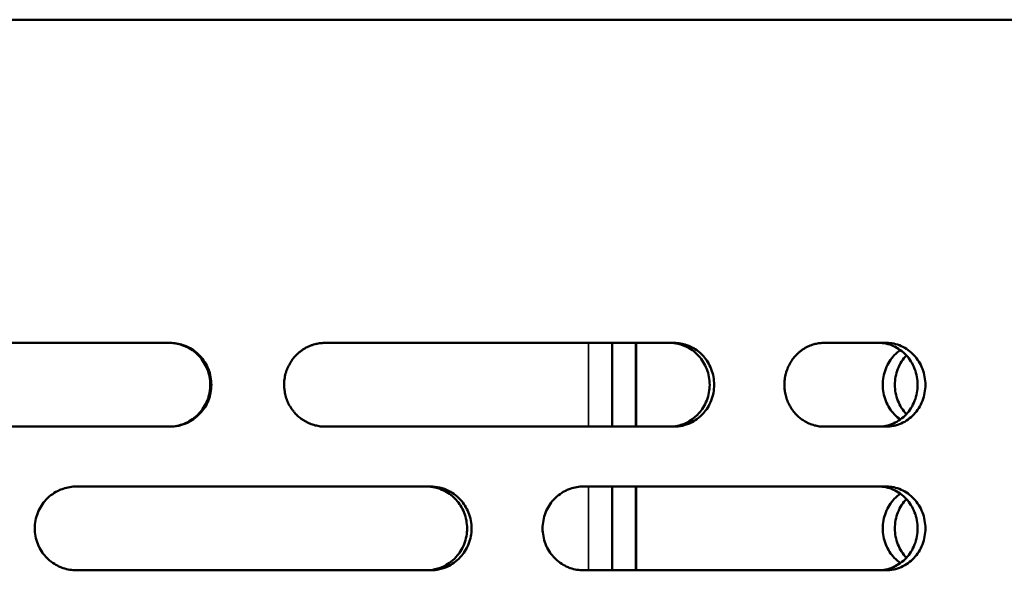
# Model space of a CAD drawing. Header units: millimetres. Extents: x -1252 to 7038, y -1657 to 2073.
# Tile 53 of 54: x 6746 to 6829, y 790 to 836. Entities that reach past the tile are written whole.
import ezdxf

# ---------------------------------------------------------------- set-up
doc = ezdxf.new("R2010")
doc.units = ezdxf.units.MM
doc.layers.add('Видимые тонкие (ГОСТ)', color=7, linetype='Continuous', lineweight=35)
doc.layers.add('Видимый контур (ГОСТ)', color=7, linetype='Continuous', lineweight=50)

msp = doc.modelspace()

# ---------------------------------------------------------------- linework, layer by layer
at = {"layer": 'Видимые тонкие (ГОСТ)'}
for p, q in [((6793.943, 802), (6793.943, 809)), ((6797.94, 802), (6797.94, 809)), ((6793.943, 790), (6793.943, 797)), ((6797.94, 790), (6797.94, 797))]:
    msp.add_line(p, q, dxfattribs=at)
at = {"layer": 'Видимый контур (ГОСТ)'}
for p, q in [((6929.127, 836), (6413.062, 836)), ((6758.928, 809), (6729.058, 809)), ((6801.092, 809), (6771.928, 809)), ((6795.911, 802), (6795.911, 809)), ((6797.911, 809), (6797.911, 802)), ((6797.94, 809), (6797.94, 802)), ((6818.838, 809), (6813.65, 809)), ((6729.058, 802), (6758.928, 802)), ((6771.928, 802), (6801.092, 802)), ((6813.65, 802), (6818.838, 802)), ((6780.746, 797), (6751.121, 797)), ((6818.838, 797), (6793.511, 797)), ((6795.911, 790), (6795.911, 797)), ((6797.911, 797), (6797.911, 790)), ((6797.94, 797), (6797.94, 790)), ((6751.121, 790), (6780.746, 790)), ((6793.511, 790), (6818.838, 790))]:
    msp.add_line(p, q, dxfattribs=at)
msp.add_ellipse((6797.919, 795), major_axis=(0, -3), ratio=0.001398, start_param=3.982661, end_param=8.583709, dxfattribs=at)
for points, knots in [([(6758.838, 802), (6759.21, 802), (6759.59, 802.063), (6760.065, 802.223), (6760.183, 802.27), (6760.598, 802.465), (6761.006, 802.709), (6761.637, 803.398), (6761.886, 803.763), (6762.225, 804.616), (6762.307, 805.071), (6762.308, 805.937), (6762.221, 806.39), (6761.886, 807.237), (6761.636, 807.603), (6761.007, 808.289), (6760.6, 808.533), (6760.158, 808.741), (6759.91, 808.845), (6759.335, 808.971), (6759.085, 809), (6758.838, 809)], [-1.456368, -1.456368, -1.456368, -1.456368, -1.227156, -1.227156, -1.148665, -1.148665, -0.947856, -0.947856, -0.810729, -0.810729, -0.677449, -0.677449, -0.540382, -0.540382, -0.39431, -0.39431, -0.178317, -0.178317, -0.074863, -0.074863, 0, 0, 0, 0]), ([(6758.928, 809), (6759.299, 809), (6759.679, 808.936), (6760.154, 808.776), (6760.272, 808.729), (6760.687, 808.534), (6761.095, 808.29), (6761.726, 807.602), (6761.975, 807.237), (6762.315, 806.383), (6762.397, 805.929), (6762.397, 805.062), (6762.311, 804.609), (6761.976, 803.763), (6761.726, 803.397), (6761.097, 802.711), (6760.689, 802.467), (6760.248, 802.259), (6760, 802.154), (6759.425, 802.028), (6759.175, 802), (6758.928, 802)], [0, 0, 0, 0, 0.1125705, 0.1125705, 0.1511213, 0.1511213, 0.2498522, 0.2498522, 0.3171633, 0.3171633, 0.3824771, 0.3824771, 0.4496487, 0.4496487, 0.5210655, 0.5210655, 0.6264131, 0.6264131, 0.676892, 0.676892, 0.7134122, 0.7134122, 0.7134122, 0.7134122]), ([(6771.928, 802), (6771.859, 802), (6771.791, 802.002), (6771.723, 802.006), (6771.652, 802.011), (6771.581, 802.017), (6771.511, 802.026), (6771.438, 802.035), (6771.366, 802.047), (6771.294, 802.06), (6771.219, 802.075), (6771.145, 802.091), (6771.072, 802.11), (6770.999, 802.129), (6770.926, 802.151), (6770.854, 802.175), (6770.784, 802.198), (6770.714, 802.224), (6770.645, 802.252), (6770.633, 802.256), (6770.622, 802.261), (6770.61, 802.266), (6770.607, 802.268), (6770.603, 802.269), (6770.6, 802.271), (6770.531, 802.3), (6770.463, 802.332), (6770.396, 802.365), (6770.328, 802.4), (6770.261, 802.437), (6770.196, 802.475), (6770.131, 802.514), (6770.068, 802.554), (6770.006, 802.597), (6769.945, 802.638), (6769.886, 802.681), (6769.828, 802.726), (6769.772, 802.77), (6769.717, 802.815), (6769.664, 802.862), (6769.611, 802.909), (6769.559, 802.958), (6769.509, 803.009), (6769.503, 803.014), (6769.498, 803.02), (6769.492, 803.025), (6769.442, 803.076), (6769.394, 803.128), (6769.347, 803.182), (6769.298, 803.238), (6769.251, 803.296), (6769.206, 803.355), (6769.159, 803.418), (6769.114, 803.482), (6769.07, 803.547), (6769.026, 803.613), (6768.985, 803.681), (6768.945, 803.75), (6768.906, 803.819), (6768.869, 803.889), (6768.834, 803.96), (6768.804, 804.022), (6768.776, 804.085), (6768.75, 804.149), (6768.748, 804.153), (6768.747, 804.156), (6768.745, 804.16), (6768.716, 804.231), (6768.69, 804.302), (6768.666, 804.374), (6768.642, 804.447), (6768.62, 804.521), (6768.6, 804.595), (6768.581, 804.669), (6768.564, 804.743), (6768.549, 804.818), (6768.535, 804.891), (6768.523, 804.965), (6768.513, 805.039), (6768.504, 805.109), (6768.497, 805.179), (6768.492, 805.25), (6768.487, 805.317), (6768.484, 805.385), (6768.483, 805.452), (6768.483, 805.468), (6768.482, 805.484), (6768.482, 805.5), (6768.482, 805.574), (6768.485, 805.649), (6768.49, 805.723), (6768.495, 805.801), (6768.503, 805.879), (6768.513, 805.956), (6768.523, 806.037), (6768.537, 806.118), (6768.553, 806.199), (6768.569, 806.281), (6768.589, 806.362), (6768.611, 806.443), (6768.633, 806.523), (6768.658, 806.603), (6768.685, 806.681), (6768.7, 806.723), (6768.715, 806.764), (6768.731, 806.804), (6768.736, 806.816), (6768.74, 806.827), (6768.745, 806.839), (6768.774, 806.91), (6768.805, 806.979), (6768.838, 807.048), (6768.872, 807.117), (6768.909, 807.185), (6768.947, 807.252), (6768.985, 807.318), (6769.025, 807.383), (6769.067, 807.447), (6769.108, 807.509), (6769.151, 807.57), (6769.195, 807.629), (6769.238, 807.686), (6769.282, 807.741), (6769.328, 807.795), (6769.365, 807.839), (6769.404, 807.881), (6769.443, 807.923), (6769.46, 807.941), (6769.476, 807.958), (6769.493, 807.974), (6769.547, 808.029), (6769.603, 808.083), (6769.661, 808.134), (6769.721, 808.188), (6769.784, 808.239), (6769.848, 808.288), (6769.916, 808.34), (6769.986, 808.39), (6770.057, 808.437), (6770.13, 808.485), (6770.205, 808.53), (6770.281, 808.573), (6770.358, 808.615), (6770.436, 808.655), (6770.515, 808.691), (6770.529, 808.697), (6770.542, 808.704), (6770.556, 808.71), (6770.574, 808.718), (6770.592, 808.726), (6770.61, 808.733), (6770.684, 808.764), (6770.759, 808.793), (6770.835, 808.818), (6770.911, 808.844), (6770.988, 808.867), (6771.066, 808.887), (6771.123, 808.902), (6771.18, 808.916), (6771.238, 808.928), (6771.307, 808.942), (6771.378, 808.954), (6771.448, 808.965), (6771.517, 808.975), (6771.586, 808.982), (6771.655, 808.988), (6771.721, 808.994), (6771.787, 808.997), (6771.854, 808.999), (6771.878, 808.999), (6771.903, 809), (6771.928, 809)], [0, 0, 0, 0, 0.020879, 0.020879, 0.020879, 0.042586, 0.042586, 0.042586, 0.06507, 0.06507, 0.06507, 0.088273, 0.088273, 0.088273, 0.11149, 0.11149, 0.11149, 0.1342, 0.1342, 0.1342, 0.138007, 0.138007, 0.138007, 0.139164, 0.139164, 0.139164, 0.162002, 0.162002, 0.162002, 0.185218, 0.185218, 0.185218, 0.208144, 0.208144, 0.208144, 0.230513, 0.230513, 0.230513, 0.252067, 0.252067, 0.252067, 0.273622, 0.273622, 0.273622, 0.275976, 0.275976, 0.275976, 0.297624, 0.297624, 0.297624, 0.320144, 0.320144, 0.320144, 0.34387, 0.34387, 0.34387, 0.367961, 0.367961, 0.367961, 0.391859, 0.391859, 0.391859, 0.412623, 0.412623, 0.412623, 0.413868, 0.413868, 0.413868, 0.436735, 0.436735, 0.436735, 0.459994, 0.459994, 0.459994, 0.48299, 0.48299, 0.48299, 0.505437, 0.505437, 0.505437, 0.526718, 0.526718, 0.526718, 0.546984, 0.546984, 0.546984, 0.551742, 0.551742, 0.551742, 0.57429, 0.57429, 0.57429, 0.597763, 0.597763, 0.597763, 0.622516, 0.622516, 0.622516, 0.647693, 0.647693, 0.647693, 0.672736, 0.672736, 0.672736, 0.685866, 0.685866, 0.685866, 0.689648, 0.689648, 0.689648, 0.712611, 0.712611, 0.712611, 0.735964, 0.735964, 0.735964, 0.759047, 0.759047, 0.759047, 0.781575, 0.781575, 0.781575, 0.802961, 0.802961, 0.802961, 0.820363, 0.820363, 0.820363, 0.827573, 0.827573, 0.827573, 0.851198, 0.851198, 0.851198, 0.875821, 0.875821, 0.875821, 0.901838, 0.901838, 0.901838, 0.928386, 0.928386, 0.928386, 0.954912, 0.954912, 0.954912, 0.959509, 0.959509, 0.959509, 0.96551, 0.96551, 0.96551, 0.989879, 0.989879, 0.989879, 1.014461, 1.014461, 1.014461, 1.032378, 1.032378, 1.032378, 1.05415, 1.05415, 1.05415, 1.075363, 1.075363, 1.075363, 1.095605, 1.095605, 1.095605, 1.103164, 1.103164, 1.103164, 1.103164]), ([(6800.718, 802), (6801.078, 802), (6801.446, 802.063), (6801.906, 802.223), (6802.02, 802.27), (6802.422, 802.465), (6802.817, 802.709), (6803.428, 803.398), (6803.669, 803.763), (6803.997, 804.616), (6804.077, 805.071), (6804.077, 805.937), (6803.993, 806.39), (6803.669, 807.237), (6803.427, 807.603), (6802.819, 808.289), (6802.424, 808.533), (6801.996, 808.741), (6801.756, 808.845), (6801.199, 808.971), (6800.957, 809), (6800.718, 809)], [-1.456368, -1.456368, -1.456368, -1.456368, -1.227156, -1.227156, -1.148665, -1.148665, -0.947856, -0.947856, -0.810729, -0.810729, -0.677449, -0.677449, -0.540382, -0.540382, -0.39431, -0.39431, -0.178317, -0.178317, -0.074863, -0.074863, 0, 0, 0, 0]), ([(6801.092, 809), (6801.452, 809), (6801.82, 808.936), (6802.28, 808.776), (6802.394, 808.729), (6802.796, 808.534), (6803.191, 808.29), (6803.802, 807.602), (6804.044, 807.237), (6804.372, 806.383), (6804.451, 805.929), (6804.452, 805.062), (6804.368, 804.609), (6804.044, 803.763), (6803.802, 803.397), (6803.193, 802.711), (6802.799, 802.467), (6802.371, 802.259), (6802.131, 802.154), (6801.574, 802.028), (6801.331, 802), (6801.092, 802)], [0, 0, 0, 0, 0.1125705, 0.1125705, 0.1511213, 0.1511213, 0.2498522, 0.2498522, 0.3171633, 0.3171633, 0.3824771, 0.3824771, 0.4496487, 0.4496487, 0.5210655, 0.5210655, 0.6264131, 0.6264131, 0.676892, 0.676892, 0.7134122, 0.7134122, 0.7134122, 0.7134122]), ([(6813.65, 802), (6813.584, 802), (6813.519, 802.002), (6813.453, 802.006), (6813.385, 802.011), (6813.317, 802.017), (6813.249, 802.026), (6813.179, 802.035), (6813.109, 802.047), (6813.04, 802.06), (6812.968, 802.075), (6812.897, 802.091), (6812.826, 802.11), (6812.756, 802.129), (6812.686, 802.151), (6812.616, 802.175), (6812.548, 802.198), (6812.481, 802.224), (6812.415, 802.252), (6812.403, 802.256), (6812.392, 802.261), (6812.381, 802.266), (6812.378, 802.268), (6812.375, 802.269), (6812.371, 802.271), (6812.305, 802.3), (6812.239, 802.332), (6812.175, 802.365), (6812.109, 802.4), (6812.045, 802.437), (6811.982, 802.475), (6811.92, 802.514), (6811.859, 802.554), (6811.799, 802.597), (6811.741, 802.638), (6811.683, 802.681), (6811.628, 802.726), (6811.574, 802.77), (6811.521, 802.815), (6811.47, 802.862), (6811.418, 802.909), (6811.368, 802.958), (6811.32, 803.009), (6811.314, 803.014), (6811.309, 803.02), (6811.304, 803.025), (6811.256, 803.076), (6811.209, 803.128), (6811.164, 803.182), (6811.117, 803.238), (6811.072, 803.296), (6811.028, 803.355), (6810.983, 803.418), (6810.939, 803.482), (6810.897, 803.547), (6810.855, 803.613), (6810.814, 803.681), (6810.776, 803.75), (6810.738, 803.819), (6810.703, 803.889), (6810.67, 803.96), (6810.641, 804.022), (6810.613, 804.085), (6810.588, 804.149), (6810.586, 804.153), (6810.585, 804.156), (6810.583, 804.16), (6810.556, 804.231), (6810.53, 804.302), (6810.507, 804.374), (6810.484, 804.447), (6810.463, 804.521), (6810.444, 804.595), (6810.425, 804.669), (6810.409, 804.743), (6810.395, 804.818), (6810.381, 804.891), (6810.369, 804.965), (6810.36, 805.039), (6810.351, 805.109), (6810.344, 805.179), (6810.339, 805.25), (6810.334, 805.317), (6810.331, 805.385), (6810.33, 805.452), (6810.33, 805.468), (6810.33, 805.484), (6810.33, 805.5), (6810.33, 805.574), (6810.333, 805.649), (6810.337, 805.723), (6810.342, 805.801), (6810.35, 805.879), (6810.359, 805.956), (6810.37, 806.037), (6810.383, 806.118), (6810.398, 806.199), (6810.414, 806.281), (6810.433, 806.362), (6810.454, 806.443), (6810.475, 806.523), (6810.499, 806.603), (6810.526, 806.681), (6810.54, 806.723), (6810.554, 806.764), (6810.57, 806.804), (6810.574, 806.816), (6810.579, 806.827), (6810.583, 806.839), (6810.611, 806.91), (6810.641, 806.979), (6810.674, 807.048), (6810.706, 807.117), (6810.741, 807.185), (6810.778, 807.252), (6810.815, 807.318), (6810.853, 807.383), (6810.894, 807.447), (6810.933, 807.509), (6810.974, 807.57), (6811.018, 807.629), (6811.059, 807.686), (6811.101, 807.741), (6811.145, 807.795), (6811.181, 807.839), (6811.218, 807.881), (6811.257, 807.923), (6811.272, 807.941), (6811.288, 807.958), (6811.304, 807.974), (6811.356, 808.029), (6811.411, 808.083), (6811.467, 808.134), (6811.525, 808.188), (6811.585, 808.239), (6811.647, 808.288), (6811.712, 808.34), (6811.78, 808.39), (6811.849, 808.437), (6811.919, 808.485), (6811.991, 808.53), (6812.065, 808.573), (6812.138, 808.615), (6812.213, 808.655), (6812.289, 808.691), (6812.303, 808.697), (6812.316, 808.704), (6812.329, 808.71), (6812.347, 808.718), (6812.364, 808.726), (6812.382, 808.733), (6812.453, 808.764), (6812.525, 808.793), (6812.598, 808.818), (6812.671, 808.844), (6812.745, 808.867), (6812.821, 808.887), (6812.875, 808.902), (6812.93, 808.916), (6812.986, 808.928), (6813.053, 808.942), (6813.121, 808.954), (6813.189, 808.965), (6813.255, 808.975), (6813.321, 808.982), (6813.388, 808.988), (6813.451, 808.994), (6813.515, 808.997), (6813.579, 808.999), (6813.603, 808.999), (6813.626, 809), (6813.65, 809)], [0, 0, 0, 0, 0.020879, 0.020879, 0.020879, 0.042586, 0.042586, 0.042586, 0.06507, 0.06507, 0.06507, 0.088273, 0.088273, 0.088273, 0.11149, 0.11149, 0.11149, 0.1342, 0.1342, 0.1342, 0.138007, 0.138007, 0.138007, 0.139164, 0.139164, 0.139164, 0.162002, 0.162002, 0.162002, 0.185218, 0.185218, 0.185218, 0.208144, 0.208144, 0.208144, 0.230513, 0.230513, 0.230513, 0.252067, 0.252067, 0.252067, 0.273622, 0.273622, 0.273622, 0.275976, 0.275976, 0.275976, 0.297624, 0.297624, 0.297624, 0.320144, 0.320144, 0.320144, 0.34387, 0.34387, 0.34387, 0.367961, 0.367961, 0.367961, 0.391859, 0.391859, 0.391859, 0.412623, 0.412623, 0.412623, 0.413868, 0.413868, 0.413868, 0.436735, 0.436735, 0.436735, 0.459994, 0.459994, 0.459994, 0.48299, 0.48299, 0.48299, 0.505437, 0.505437, 0.505437, 0.526718, 0.526718, 0.526718, 0.546984, 0.546984, 0.546984, 0.551742, 0.551742, 0.551742, 0.57429, 0.57429, 0.57429, 0.597763, 0.597763, 0.597763, 0.622516, 0.622516, 0.622516, 0.647693, 0.647693, 0.647693, 0.672736, 0.672736, 0.672736, 0.685866, 0.685866, 0.685866, 0.689648, 0.689648, 0.689648, 0.712611, 0.712611, 0.712611, 0.735964, 0.735964, 0.735964, 0.759047, 0.759047, 0.759047, 0.781575, 0.781575, 0.781575, 0.802961, 0.802961, 0.802961, 0.820363, 0.820363, 0.820363, 0.827573, 0.827573, 0.827573, 0.851198, 0.851198, 0.851198, 0.875821, 0.875821, 0.875821, 0.901838, 0.901838, 0.901838, 0.928386, 0.928386, 0.928386, 0.954912, 0.954912, 0.954912, 0.959509, 0.959509, 0.959509, 0.96551, 0.96551, 0.96551, 0.989879, 0.989879, 0.989879, 1.014461, 1.014461, 1.014461, 1.032378, 1.032378, 1.032378, 1.05415, 1.05415, 1.05415, 1.075363, 1.075363, 1.075363, 1.095605, 1.095605, 1.095605, 1.103164, 1.103164, 1.103164, 1.103164]), ([(6818.189, 802), (6818.602, 802), (6819.043, 802.087), (6819.852, 802.445), (6820.221, 802.714), (6820.804, 803.336), (6821.056, 803.729), (6821.39, 804.591), (6821.473, 805.06), (6821.473, 805.939), (6821.39, 806.408), (6821.056, 807.27), (6820.804, 807.664), (6820.221, 808.285), (6819.852, 808.555), (6819.043, 808.912), (6818.602, 809), (6818.189, 809)], [0.527387, 0.527387, 0.527387, 0.527387, 0.659262, 0.659262, 0.791138, 0.791138, 0.92298, 0.92298, 1.054821, 1.054821, 1.186663, 1.186663, 1.318504, 1.318504, 1.45038, 1.45038, 1.582256, 1.582256, 1.582256, 1.582256]), ([(6818.838, 809), (6819.251, 809), (6819.691, 808.912), (6820.501, 808.555), (6820.87, 808.285), (6821.452, 807.664), (6821.705, 807.27), (6822.039, 806.408), (6822.121, 805.939), (6822.121, 805.06), (6822.039, 804.591), (6821.705, 803.729), (6821.452, 803.336), (6820.87, 802.714), (6820.501, 802.445), (6819.691, 802.087), (6819.251, 802), (6818.838, 802)], [-1.582254, -1.582254, -1.582254, -1.582254, -1.450378, -1.450378, -1.318503, -1.318503, -1.186662, -1.186662, -1.05482, -1.05482, -0.922979, -0.922979, -0.791137, -0.791137, -0.659262, -0.659262, -0.527386, -0.527386, -0.527386, -0.527386]), ([(6820.024, 802.596), (6819.84, 802.727), (6819.671, 802.874), (6819.228, 803.341), (6818.973, 803.733), (6818.634, 804.592), (6818.55, 805.06), (6818.55, 805.939), (6818.634, 806.407), (6818.973, 807.267), (6819.228, 807.658), (6819.671, 808.126), (6819.84, 808.273), (6820.024, 808.403)], [0.7309837, 0.7309837, 0.7309837, 0.7309837, 0.7983426, 0.7983426, 0.930103, 0.930103, 1.0618634, 1.0618634, 1.1936238, 1.1936238, 1.3253842, 1.3253842, 1.3927432, 1.3927432, 1.3927432, 1.3927432]), ([(6820.528, 807.957), (6820.24, 807.65), (6819.989, 807.262), (6819.652, 806.407), (6819.568, 805.939), (6819.568, 805.06), (6819.652, 804.592), (6819.989, 803.737), (6820.24, 803.35), (6820.528, 803.042)], [-1.3238068, -1.3238068, -1.3238068, -1.3238068, -1.1935287, -1.1935287, -1.0617672, -1.0617672, -0.9300058, -0.9300058, -0.7997277, -0.7997277, -0.7997277, -0.7997277]), ([(6751.121, 790), (6750.745, 790), (6750.36, 790.064), (6749.879, 790.225), (6749.759, 790.273), (6749.34, 790.47), (6748.929, 790.715), (6748.298, 791.4), (6748.046, 791.764), (6747.705, 792.62), (6747.622, 793.072), (6747.622, 793.936), (6747.708, 794.387), (6748.046, 795.235), (6748.299, 795.6), (6748.927, 796.283), (6749.338, 796.528), (6749.758, 796.725), (6749.877, 796.773), (6750.359, 796.935), (6750.745, 797), (6751.121, 797)], [0, 0, 0, 0, 0.1136196, 0.1136196, 0.1525525, 0.1525525, 0.2519777, 0.2519777, 0.31891, 0.31891, 0.3831213, 0.3831213, 0.4491551, 0.4491551, 0.520316, 0.520316, 0.6269137, 0.6269137, 0.6686499, 0.6686499, 0.7904293, 0.7904293, 0.7904293, 0.7904293]), ([(6780.373, 790), (6780.615, 790), (6780.86, 790.027), (6781.424, 790.152), (6781.666, 790.256), (6782.098, 790.462), (6782.501, 790.705), (6783.126, 791.396), (6783.371, 791.762), (6783.705, 792.613), (6783.786, 793.069), (6783.787, 793.939), (6783.701, 794.393), (6783.371, 795.237), (6783.126, 795.604), (6782.503, 796.293), (6782.1, 796.536), (6781.668, 796.742), (6781.425, 796.846), (6780.86, 796.972), (6780.615, 797), (6780.373, 797)], [-1.326647, -1.326647, -1.326647, -1.326647, -1.257339, -1.257339, -1.161313, -1.161313, -0.959264, -0.959264, -0.8198, -0.8198, -0.682877, -0.682877, -0.542053, -0.542053, -0.393787, -0.393787, -0.177412, -0.177412, -0.074401, -0.074401, 0, 0, 0, 0]), ([(6780.746, 797), (6780.988, 797), (6781.232, 796.972), (6781.797, 796.847), (6782.039, 796.743), (6782.471, 796.538), (6782.874, 796.295), (6783.499, 795.603), (6783.744, 795.237), (6784.078, 794.386), (6784.159, 793.93), (6784.16, 793.06), (6784.074, 792.606), (6783.744, 791.762), (6783.499, 791.396), (6782.876, 790.706), (6782.473, 790.463), (6782.041, 790.257), (6781.798, 790.153), (6781.233, 790.027), (6780.988, 790), (6780.746, 790)], [0, 0, 0, 0, 0.074298, 0.074298, 0.177238, 0.177238, 0.39384, 0.39384, 0.543357, 0.543357, 0.690154, 0.690154, 0.841134, 0.841134, 1.000087, 1.000087, 1.232051, 1.232051, 1.342485, 1.342485, 1.422247, 1.422247, 1.422247, 1.422247]), ([(6793.511, 790), (6793.145, 790), (6792.77, 790.064), (6792.302, 790.225), (6792.185, 790.273), (6791.777, 790.47), (6791.377, 790.715), (6790.763, 791.4), (6790.517, 791.764), (6790.184, 792.62), (6790.104, 793.072), (6790.103, 793.936), (6790.188, 794.387), (6790.517, 795.235), (6790.763, 795.6), (6791.375, 796.283), (6791.775, 796.528), (6792.184, 796.725), (6792.3, 796.773), (6792.769, 796.935), (6793.145, 797), (6793.511, 797)], [0, 0, 0, 0, 0.1136196, 0.1136196, 0.1525525, 0.1525525, 0.2519777, 0.2519777, 0.31891, 0.31891, 0.3831213, 0.3831213, 0.4491551, 0.4491551, 0.520316, 0.520316, 0.6269137, 0.6269137, 0.6686499, 0.6686499, 0.7904293, 0.7904293, 0.7904293, 0.7904293]), ([(6818.189, 790), (6818.602, 790), (6819.043, 790.087), (6819.852, 790.445), (6820.221, 790.714), (6820.804, 791.336), (6821.056, 791.729), (6821.39, 792.591), (6821.473, 793.06), (6821.473, 793.939), (6821.39, 794.408), (6821.056, 795.27), (6820.804, 795.664), (6820.221, 796.285), (6819.852, 796.555), (6819.043, 796.912), (6818.602, 797), (6818.189, 797)], [0.527387, 0.527387, 0.527387, 0.527387, 0.659262, 0.659262, 0.791138, 0.791138, 0.92298, 0.92298, 1.054821, 1.054821, 1.186663, 1.186663, 1.318504, 1.318504, 1.45038, 1.45038, 1.582256, 1.582256, 1.582256, 1.582256]), ([(6820.024, 790.596), (6819.84, 790.727), (6819.671, 790.874), (6819.228, 791.341), (6818.973, 791.733), (6818.634, 792.592), (6818.55, 793.06), (6818.55, 793.939), (6818.634, 794.407), (6818.973, 795.267), (6819.228, 795.658), (6819.671, 796.126), (6819.84, 796.273), (6820.024, 796.403)], [0.7309837, 0.7309837, 0.7309837, 0.7309837, 0.7983426, 0.7983426, 0.930103, 0.930103, 1.0618634, 1.0618634, 1.1936238, 1.1936238, 1.3253842, 1.3253842, 1.3927432, 1.3927432, 1.3927432, 1.3927432]), ([(6818.838, 797), (6819.251, 797), (6819.691, 796.912), (6820.501, 796.555), (6820.87, 796.285), (6821.452, 795.664), (6821.705, 795.27), (6822.039, 794.408), (6822.121, 793.939), (6822.121, 793.06), (6822.039, 792.591), (6821.705, 791.729), (6821.452, 791.336), (6820.87, 790.714), (6820.501, 790.445), (6819.691, 790.087), (6819.251, 790), (6818.838, 790)], [-1.582254, -1.582254, -1.582254, -1.582254, -1.450378, -1.450378, -1.318503, -1.318503, -1.186662, -1.186662, -1.05482, -1.05482, -0.922979, -0.922979, -0.791137, -0.791137, -0.659262, -0.659262, -0.527386, -0.527386, -0.527386, -0.527386]), ([(6820.528, 795.957), (6820.241, 795.65), (6819.991, 795.264), (6819.653, 794.41), (6819.568, 793.94), (6819.568, 793.06), (6819.652, 792.592), (6819.989, 791.737), (6820.24, 791.35), (6820.528, 791.042)], [-1.3238129, -1.3238129, -1.3238129, -1.3238129, -1.1940218, -1.1940218, -1.0617672, -1.0617672, -0.9300058, -0.9300058, -0.7997277, -0.7997277, -0.7997277, -0.7997277])]:
    msp.add_open_spline(points, degree=3, knots=knots, dxfattribs=at)

doc.saveas('drawing.dxf')
